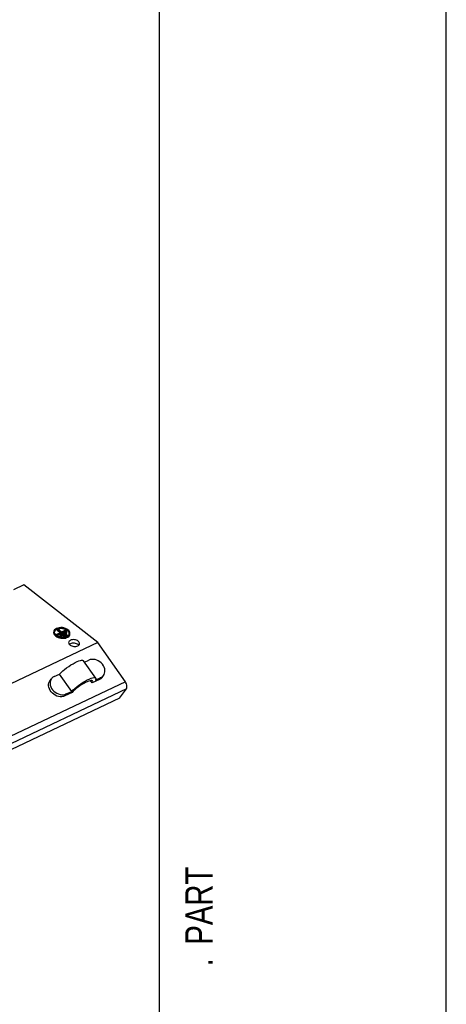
# Model space of a CAD drawing. Extents: x 0 to 594, y 0 to 420.
# Tile 40 of 41: x 563 to 594, y 69 to 141. Entities that reach past the tile are written whole.
import ezdxf

# ---------------------------------------------------------------- set-up
doc = ezdxf.new("R2010")
doc.units = 0
doc.header["$LTSCALE"] = 32.67
doc.layers.get('0').update_dxf_attribs({"linetype": 'CONTINUOUS'})
doc.styles.get("Standard").update_dxf_attribs({"font": 'txt', "width": 0.8})

msp = doc.modelspace()

# ---------------------------------------------------------------- linework, layer by layer
at = {"color": 7, "linetype": 'CONTINUOUS'}
for p, q in [((594, 0), (594, 420)), ((573, 20), (573, 400)), ((563.07, 99.256), (562.325, 98.902)), ((568.49, 95.053), (563.07, 99.256)), ((565.501, 95.556), (566.216, 95.895)), ((565.505, 95.595), (566.22, 95.934)), ((565.519, 95.961), (565.524, 96)), ((565.519, 95.961), (565.767, 95.768)), ((565.568, 96.021), (565.524, 96)), ((565.524, 96), (565.801, 95.785)), ((565.625, 96.044), (565.54, 96.018)), ((565.846, 95.806), (565.568, 96.021)), ((566.181, 95.965), (565.846, 95.806)), ((566.22, 95.934), (566.181, 95.965)), ((566.26, 95.916), (566.188, 95.964)), ((566.216, 95.895), (566.22, 95.934)), ((565.33, 95.76), (565.327, 95.83)), ((565.331, 95.831), (565.328, 95.816)), ((565.461, 95.587), (565.466, 95.626)), ((565.461, 95.587), (565.501, 95.556)), ((565.538, 95.524), (565.461, 95.574)), ((565.801, 95.785), (565.466, 95.626)), ((565.466, 95.626), (565.505, 95.595)), ((565.501, 95.556), (565.505, 95.595)), ((565.725, 95.538), (565.73, 95.578)), ((565.725, 95.538), (565.764, 95.508)), ((566.194, 95.798), (565.73, 95.578)), ((565.73, 95.578), (565.769, 95.547)), ((565.764, 95.508), (566.229, 95.728)), ((565.764, 95.508), (565.769, 95.547)), ((565.769, 95.547), (566.234, 95.767)), ((565.989, 95.49), (565.993, 95.529)), ((565.989, 95.49), (566.028, 95.46)), ((566.208, 95.631), (565.993, 95.529)), ((565.993, 95.529), (566.033, 95.499)), ((566.028, 95.46), (566.243, 95.561)), ((566.028, 95.46), (566.033, 95.499)), ((566.033, 95.499), (566.248, 95.6)), ((566.134, 95.456), (566.039, 95.436)), ((566.234, 95.767), (566.194, 95.798)), ((566.248, 95.6), (566.208, 95.631)), ((566.229, 95.728), (566.234, 95.767)), ((566.243, 95.561), (566.248, 95.6)), ((566.399, 95.699), (566.383, 95.641)), ((568.49, 95.053), (556.575, 89.401)), ((570.511, 92.175), (568.49, 95.053)), ((568.341, 92.44), (567.448, 93.711)), ((567.521, 93.608), (567.829, 93.754)), ((564.992, 92.246), (565.101, 92.394)), ((565.297, 92.553), (565.692, 92.74)), ((566.585, 91.468), (565.692, 92.74)), ((568.082, 92.083), (567.96, 92.257)), ((568.612, 92.334), (568.082, 92.083)), ((568.328, 92.295), (568.722, 92.482)), ((568.808, 92.493), (568.918, 92.641)), ((570.082, 90.978), (570.588, 91.66)), ((570.082, 90.978), (558.167, 85.326)), ((566.611, 91.385), (566.08, 91.133)), ((566.19, 91.281), (566.585, 91.468))]:
    msp.add_line(p, q, dxfattribs=at)
at = {"color": 9, "linetype": 'CONTINUOUS'}
for p, q in [((568.612, 92.334), (568.722, 92.482)), ((570.511, 92.175), (558.596, 86.523)), ((570.588, 91.66), (558.672, 86.008)), ((566.08, 91.133), (566.19, 91.281))]:
    msp.add_line(p, q, dxfattribs=at)
at = {"color": 7, "linetype": 'CONTINUOUS'}
for points in [[(566.31, 95.977), (566.224, 96.032), (566.124, 96.078), (566.014, 96.111), (565.899, 96.132), (565.782, 96.138), (565.668, 96.13), (565.561, 96.107), (565.467, 96.072), (565.387, 96.025), (565.326, 95.967), (565.285, 95.902), (565.267, 95.837)], [(565.327, 95.83), (565.343, 95.888), (565.38, 95.947), (565.435, 95.999), (565.506, 96.041), (565.592, 96.073), (565.687, 96.093), (565.79, 96.1), (565.895, 96.095), (565.999, 96.077), (566.098, 96.047), (566.188, 96.006), (566.265, 95.955)], [(565.54, 96.018), (565.466, 95.983), (565.405, 95.939), (565.36, 95.888), (565.331, 95.831)], [(566.188, 95.964), (566.104, 96.003), (566.012, 96.033), (565.915, 96.053), (565.816, 96.061), (565.718, 96.058), (565.625, 96.044)], [(566.395, 95.685), (566.388, 95.742), (566.362, 95.803), (566.319, 95.862), (566.26, 95.916)], [(566.265, 95.955), (566.327, 95.898), (566.371, 95.835), (566.395, 95.77), (566.399, 95.699)], [(566.458, 95.692), (566.455, 95.77), (566.427, 95.843), (566.378, 95.913), (566.31, 95.977)], [(565.263, 95.798), (565.261, 95.776), (565.27, 95.707), (565.298, 95.639), (565.346, 95.574), (565.411, 95.513)], [(565.267, 95.837), (565.271, 95.759), (565.298, 95.686), (565.347, 95.617), (565.416, 95.553)], [(565.461, 95.574), (565.399, 95.631), (565.355, 95.694), (565.33, 95.76)], [(565.411, 95.513), (565.492, 95.461), (565.585, 95.417), (565.687, 95.383), (565.795, 95.362), (565.905, 95.353), (566.014, 95.356), (566.117, 95.372), (566.211, 95.4), (566.294, 95.439), (566.362, 95.488), (566.412, 95.545), (566.444, 95.608), (566.454, 95.653)], [(565.416, 95.553), (565.502, 95.497), (565.602, 95.451), (565.712, 95.418), (565.827, 95.397), (565.944, 95.391), (566.058, 95.4), (566.164, 95.422), (566.259, 95.457), (566.339, 95.505), (566.4, 95.562), (566.441, 95.627), (566.458, 95.692)], [(566.039, 95.436), (565.936, 95.429), (565.831, 95.434), (565.727, 95.452), (565.628, 95.483), (565.538, 95.524)], [(566.291, 95.531), (566.22, 95.488), (566.134, 95.456)], [(566.383, 95.641), (566.346, 95.582), (566.291, 95.531)], [(566.491, 95.211), (566.438, 95.18), (566.398, 95.142), (566.371, 95.099), (566.359, 95.052), (566.358, 95.038)], [(567.158, 94.971), (567.154, 95.006), (567.135, 95.055), (567.102, 95.102), (567.056, 95.146), (566.997, 95.184), (566.93, 95.214), (566.856, 95.237), (566.779, 95.251), (566.7, 95.255), (566.624, 95.25), (566.554, 95.235), (566.491, 95.211)], [(566.358, 95.038), (566.362, 95.003), (566.38, 94.954), (566.413, 94.907), (566.46, 94.863), (566.518, 94.825), (566.585, 94.795), (566.659, 94.772), (566.737, 94.758), (566.815, 94.754), (566.891, 94.759), (566.962, 94.774), (567.025, 94.798)], [(566.49, 94.954), (566.437, 94.922), (566.417, 94.903)], [(567.098, 94.848), (567.055, 94.888), (566.997, 94.926), (566.929, 94.957), (566.855, 94.979), (566.778, 94.993), (566.699, 94.997), (566.624, 94.992), (566.553, 94.977), (566.49, 94.954)], [(567.025, 94.798), (567.077, 94.829), (567.118, 94.867), (567.145, 94.91), (567.157, 94.957), (567.158, 94.971)], [(565.692, 92.74), (565.801, 92.85), (565.926, 92.963), (566.065, 93.079), (566.214, 93.192), (566.369, 93.302), (566.526, 93.404), (566.682, 93.497), (566.833, 93.578), (566.974, 93.646), (567.103, 93.697), (567.216, 93.732), (567.31, 93.748), (567.383, 93.747), (567.432, 93.727), (567.448, 93.711)], [(568.918, 92.641), (568.952, 92.693), (568.994, 92.79), (569.017, 92.895), (569.019, 93.007), (569.001, 93.121), (568.963, 93.236), (568.906, 93.347), (568.833, 93.452), (568.744, 93.548), (568.642, 93.632), (568.53, 93.703), (568.412, 93.757), (568.289, 93.794), (568.167, 93.812), (568.047, 93.811), (567.934, 93.792), (567.829, 93.754)], [(566.08, 91.133), (565.976, 91.095), (565.863, 91.076), (565.743, 91.075), (565.62, 91.094), (565.498, 91.13), (565.379, 91.185), (565.268, 91.255), (565.166, 91.339), (565.077, 91.435), (565.003, 91.54), (564.947, 91.651), (564.909, 91.766), (564.891, 91.88), (564.893, 91.992), (564.916, 92.097), (564.958, 92.194), (564.992, 92.246)], [(565.101, 92.394), (565.068, 92.342), (565.026, 92.245), (565.003, 92.14), (565.001, 92.028), (565.019, 91.914), (565.057, 91.799), (565.113, 91.688), (565.187, 91.583), (565.276, 91.487), (565.378, 91.403), (565.489, 91.333), (565.608, 91.278), (565.73, 91.242), (565.853, 91.223), (565.973, 91.224), (566.086, 91.243), (566.19, 91.281)], [(565.297, 92.553), (565.205, 92.498), (565.128, 92.427), (565.101, 92.394)], [(566.585, 91.468), (566.694, 91.578), (566.819, 91.691), (566.958, 91.807), (567.106, 91.921), (567.262, 92.03), (567.419, 92.133), (567.575, 92.226), (567.726, 92.307), (567.867, 92.374), (567.996, 92.425), (568.109, 92.46), (568.203, 92.476), (568.275, 92.475), (568.325, 92.455), (568.341, 92.44)], [(568.108, 92.232), (568.104, 92.238), (568.065, 92.259), (568.005, 92.264), (567.926, 92.251), (567.829, 92.223), (567.717, 92.178), (567.593, 92.12), (567.46, 92.048), (567.323, 91.966), (567.186, 91.875), (567.051, 91.778), (566.922, 91.678), (566.804, 91.577), (566.699, 91.478), (566.611, 91.385)], [(568.341, 92.44), (568.351, 92.418), (568.352, 92.364), (568.328, 92.295)], [(568.808, 92.493), (568.782, 92.46), (568.704, 92.389), (568.612, 92.334)], [(568.722, 92.482), (568.814, 92.537), (568.892, 92.608), (568.918, 92.641)], [(568.082, 92.083), (568.112, 92.149), (568.119, 92.201), (568.108, 92.232)], [(570.588, 91.66), (570.615, 91.712), (570.629, 91.777), (570.63, 91.852), (570.618, 91.934), (570.593, 92.018), (570.557, 92.099), (570.511, 92.175)]]:
    msp.add_lwpolyline(points, dxfattribs=at)

# ---------------------------------------------------------------- texts
at = {"color": 5, "linetype": 'CONTINUOUS', "width": 0.8}
for s, p in [('PART', (576.897, 72.935)), ('.', (576.897, 71.335))]:
    msp.add_text(s, height=2, rotation=90, dxfattribs=at).set_placement(p)

doc.saveas('drawing.dxf')
